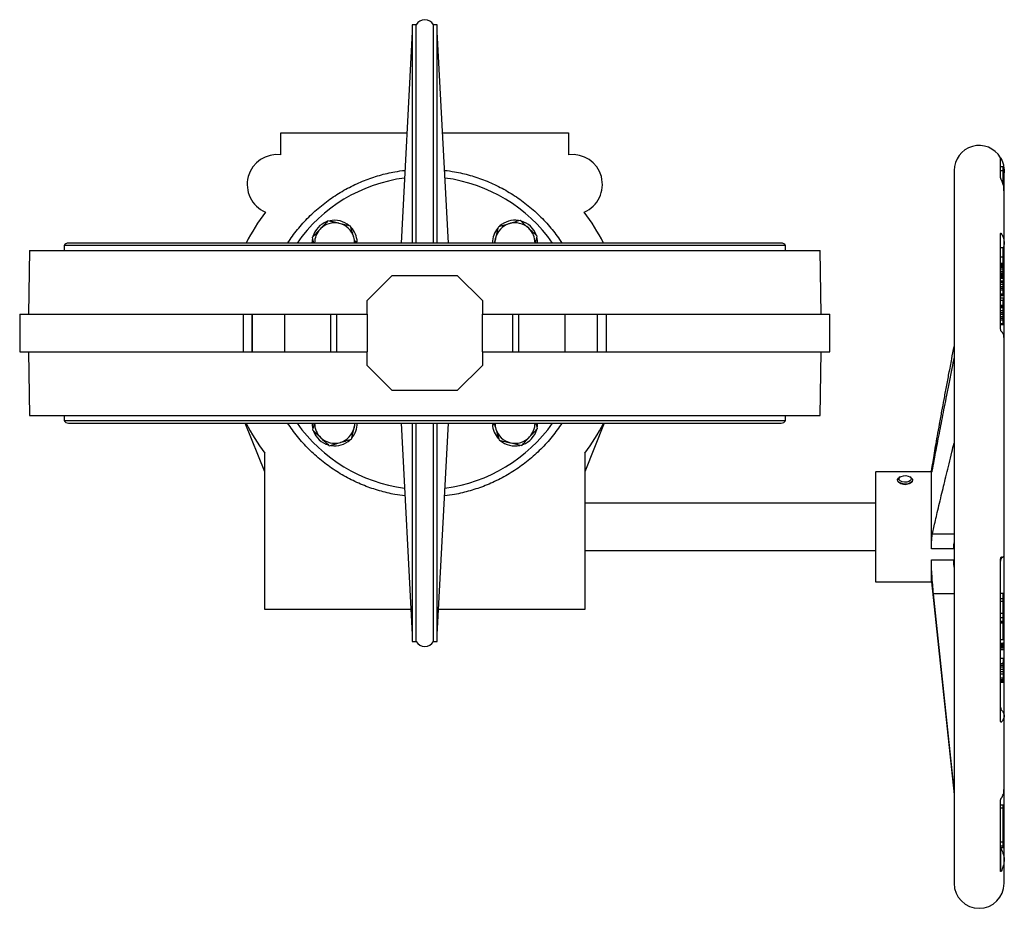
# Model space of a CAD drawing. Header units: millimetres. Extents: x 474 to 2164, y 77 to 1503.
# Tile 28 of 31: x 865 to 1259, y 1147 to 1503. Entities that reach past the tile are written whole.
import ezdxf

# ---------------------------------------------------------------- set-up
doc = ezdxf.new("R2010")
doc.units = ezdxf.units.MM

msp = doc.modelspace()

# ---------------------------------------------------------------- linework, layer by layer
at = {"color": 7, "linetype": 'Continuous', "lineweight": 25}
for p, q in [((1023.85, 1500.62), (1022.35, 1500.62)), ((1022.35, 1500.62), (1022.35, 1413.32)), ((1023.85, 1413.32), (1023.85, 1500.62)), ((1032.35, 1500.62), (1030.85, 1500.62)), ((1030.85, 1413.32), (1030.85, 1500.62)), ((1032.35, 1413.32), (1032.35, 1500.62)), ((1022.35, 1497.78), (1017.92, 1413.32)), ((1036.77, 1413.32), (1032.35, 1497.78)), ((969.85, 1448.63), (969.85, 1457.32)), ((969.85, 1457.32), (1020.23, 1457.32)), ((1034.47, 1457.32), (1084.85, 1457.32)), ((1084.85, 1457.32), (1084.85, 1448.63)), ((1257.51, 1439.45), (1257.51, 1447.44)), ((1238.92, 1442.32), (1238.92, 1157.32)), ((1258.51, 1443.85), (1257.51, 1443.85)), ((1258.51, 1442.14), (1257.51, 1442.14)), ((1258.51, 1442.14), (1258.51, 1443.85)), ((1258.92, 1434.31), (1258.92, 1442.3)), ((1258.51, 1436.93), (1258.51, 1437.15)), ((1258.92, 1413.41), (1258.92, 1434.31)), ((1169.8, 1413.32), (884.9, 1413.32)), ((1000.32, 1413.83), (999.5, 1413.83)), ((1258.92, 1375.59), (1258.92, 1413.39)), ((869.35, 1410.32), (868.9, 1384.82)), ((869.35, 1410.32), (1185.35, 1410.32)), ((883.15, 1412.32), (883.15, 1410.32)), ((1027.35, 1412.32), (883.15, 1412.32)), ((1171.55, 1412.32), (1027.35, 1412.32)), ((1171.55, 1410.32), (1171.55, 1412.32)), ((1185.79, 1384.82), (1185.35, 1410.32)), ((1258.51, 1411.46), (1257.51, 1411.46)), ((1258.51, 1407.62), (1258.51, 1411.46)), ((1258.51, 1407.62), (1257.51, 1407.62)), ((1258.51, 1405.2), (1257.51, 1405.2)), ((1258.51, 1405.2), (1258.51, 1407.62)), ((1258.51, 1405.1), (1258.51, 1405.2)), ((1258.51, 1405.1), (1257.51, 1405.1)), ((1258.51, 1404.66), (1257.51, 1404.66)), ((1258.51, 1404.09), (1257.51, 1404.09)), ((1258.51, 1403.52), (1257.51, 1403.52)), ((1258.51, 1402.84), (1257.51, 1402.84)), ((1258.51, 1401.91), (1257.51, 1401.91)), ((1258.51, 1401.32), (1257.51, 1401.32)), ((1258.51, 1404.66), (1258.51, 1405.1)), ((1258.51, 1404.09), (1258.51, 1404.66)), ((1258.51, 1403.52), (1258.51, 1404.09)), ((1258.51, 1402.84), (1258.51, 1403.52)), ((1258.51, 1401.91), (1258.51, 1402.84)), ((1258.51, 1401.32), (1258.51, 1401.91)), ((1258.51, 1400.85), (1258.51, 1401.32)), ((1004.35, 1390.32), (1014.35, 1400.32)), ((1014.35, 1400.32), (1040.35, 1400.32)), ((1040.35, 1400.32), (1050.35, 1390.32)), ((1258.51, 1400.85), (1257.51, 1400.85)), ((1258.51, 1400.49), (1257.51, 1400.49)), ((1258.51, 1400.47), (1257.51, 1400.47)), ((1258.51, 1399.92), (1257.51, 1399.92)), ((1258.51, 1399.89), (1257.51, 1399.89)), ((1258.51, 1399.64), (1257.51, 1399.64)), ((1258.51, 1399.16), (1257.51, 1399.16)), ((1257.51, 1398.2), (1258.51, 1398.2)), ((1258.51, 1397.5), (1257.51, 1397.5)), ((1258.51, 1400.49), (1258.51, 1400.85)), ((1258.51, 1400.47), (1258.51, 1400.49)), ((1258.51, 1399.92), (1258.51, 1400.47)), ((1258.51, 1399.92), (1258.51, 1399.89)), ((1258.51, 1399.89), (1258.51, 1399.64)), ((1258.51, 1399.64), (1258.51, 1399.16)), ((1258.51, 1399.16), (1258.51, 1398.2)), ((1258.51, 1397.5), (1258.51, 1398.2)), ((1258.51, 1396.8), (1258.51, 1397.5)), ((1258.51, 1396.8), (1257.51, 1396.8)), ((1258.51, 1395.87), (1257.51, 1395.87)), ((1258.51, 1395.19), (1257.51, 1395.19)), ((1258.51, 1394.51), (1257.51, 1394.51)), ((1258.51, 1395.87), (1258.51, 1396.8)), ((1258.51, 1395.19), (1258.51, 1395.87)), ((1258.51, 1394.51), (1258.51, 1395.19)), ((1258.51, 1392.83), (1258.51, 1394.51)), ((1004.35, 1384.82), (1004.35, 1390.32)), ((1050.35, 1390.32), (1050.35, 1384.82)), ((1258.51, 1392.83), (1257.51, 1392.83)), ((1258.51, 1392.39), (1257.51, 1392.39)), ((1258.51, 1392.18), (1257.51, 1392.18)), ((1258.51, 1391.26), (1257.51, 1391.26)), ((1257.51, 1390.51), (1258.51, 1390.51)), ((1258.51, 1392.39), (1258.51, 1392.83)), ((1258.51, 1392.18), (1258.51, 1392.39)), ((1258.51, 1391.26), (1258.51, 1390.51)), ((1258.51, 1388.35), (1258.51, 1390.51)), ((1258.51, 1388.35), (1257.51, 1388.35)), ((1258.51, 1388.22), (1257.51, 1388.22)), ((1258.51, 1387.9), (1257.51, 1387.9)), ((1258.51, 1387.35), (1257.51, 1387.35)), ((1258.51, 1386.18), (1257.51, 1386.18)), ((1258.51, 1388.22), (1258.51, 1388.35)), ((1258.51, 1387.9), (1258.51, 1388.22)), ((1258.51, 1387.35), (1258.51, 1387.9)), ((1258.51, 1386.18), (1258.51, 1387.35)), ((1258.51, 1385.43), (1258.51, 1386.18)), ((865.4, 1384.82), (865.4, 1369.82)), ((865.4, 1384.82), (954.87, 1384.82)), ((954.87, 1369.82), (954.87, 1384.82)), ((954.87, 1384.82), (958.26, 1384.82)), ((958.25, 1384.82), (958.25, 1369.82)), ((958.25, 1384.82), (958.27, 1384.82)), ((958.27, 1384.82), (971.3, 1384.82)), ((958.27, 1384.82), (958.27, 1369.82)), ((971.3, 1384.82), (989.71, 1384.82)), ((971.3, 1384.82), (971.3, 1369.82)), ((989.71, 1384.82), (989.71, 1369.82)), ((989.71, 1384.82), (992.18, 1384.82)), ((992.18, 1369.82), (992.18, 1384.82)), ((992.18, 1384.82), (1004.35, 1384.82)), ((1004.35, 1384.82), (1004.35, 1369.82)), ((1050.35, 1369.82), (1050.35, 1384.82)), ((1050.35, 1384.82), (1062.51, 1384.82)), ((1062.51, 1369.82), (1062.51, 1384.82)), ((1062.51, 1384.82), (1064.99, 1384.82)), ((1064.99, 1369.82), (1064.99, 1384.82)), ((1064.99, 1384.82), (1083.4, 1384.82)), ((1083.4, 1369.82), (1083.4, 1384.82)), ((1083.4, 1384.82), (1096.43, 1384.82)), ((1096.35, 1384.82), (1099.82, 1384.82)), ((1096.43, 1369.82), (1096.43, 1384.82)), ((1096.43, 1384.82), (1096.45, 1384.82)), ((1096.45, 1369.82), (1096.45, 1384.82)), ((1099.82, 1384.82), (1099.82, 1369.82)), ((1099.82, 1384.82), (1189.29, 1384.82)), ((1189.29, 1369.82), (1189.29, 1384.82)), ((1258.51, 1385.43), (1257.51, 1385.43)), ((1258.51, 1384.71), (1257.51, 1384.71)), ((1258.51, 1383.8), (1257.51, 1383.8)), ((1258.51, 1383.14), (1257.51, 1383.14)), ((1258.51, 1382.52), (1257.51, 1382.52)), ((1258.51, 1384.71), (1258.51, 1385.43)), ((1258.51, 1383.8), (1258.51, 1384.71)), ((1258.51, 1383.14), (1258.51, 1383.8)), ((1258.51, 1382.52), (1258.51, 1383.14)), ((1258.51, 1381.04), (1258.51, 1382.52)), ((1258.51, 1381.04), (1257.51, 1381.04)), ((1258.51, 1380.68), (1257.51, 1380.68)), ((1258.51, 1380.55), (1257.51, 1380.55)), ((1258.51, 1381.04), (1258.51, 1380.68)), ((1258.51, 1380.68), (1258.51, 1380.55)), ((1258.92, 1288.09), (1258.92, 1375.59)), ((865.4, 1369.82), (954.87, 1369.82)), ((868.9, 1369.82), (869.35, 1344.32)), ((954.87, 1369.82), (958.26, 1369.82)), ((958.25, 1369.82), (958.27, 1369.82)), ((958.27, 1369.82), (971.3, 1369.82)), ((971.3, 1369.82), (989.71, 1369.82)), ((989.71, 1369.82), (992.18, 1369.82)), ((992.18, 1369.82), (1004.35, 1369.82)), ((1004.35, 1364.32), (1004.35, 1369.82)), ((1050.35, 1369.82), (1062.51, 1369.82)), ((1050.35, 1369.82), (1050.35, 1364.32)), ((1062.51, 1369.82), (1064.99, 1369.82)), ((1064.99, 1369.82), (1083.4, 1369.82)), ((1083.4, 1369.82), (1096.43, 1369.82)), ((1096.35, 1369.82), (1099.82, 1369.82)), ((1096.43, 1369.82), (1096.45, 1369.82)), ((1099.82, 1369.82), (1189.29, 1369.82)), ((1185.35, 1344.32), (1185.79, 1369.82)), ((1014.35, 1354.32), (1004.35, 1364.32)), ((1050.35, 1364.32), (1040.35, 1354.32)), ((1040.35, 1354.32), (1014.35, 1354.32)), ((869.35, 1344.32), (1185.35, 1344.32)), ((883.15, 1344.32), (883.15, 1342.32)), ((883.15, 1342.32), (1027.35, 1342.32)), ((1027.35, 1342.32), (1171.55, 1342.32)), ((1171.55, 1342.32), (1171.55, 1344.32)), ((884.9, 1341.32), (1169.8, 1341.32)), ((963.35, 1321.88), (955.58, 1341.32)), ((1017.92, 1341.32), (1022.35, 1256.86)), ((1022.35, 1341.32), (1022.35, 1254.02)), ((1023.85, 1254.02), (1023.85, 1341.32)), ((1030.85, 1254.02), (1030.85, 1341.32)), ((1032.35, 1256.86), (1036.77, 1341.32)), ((1032.35, 1254.02), (1032.35, 1341.32)), ((1054.37, 1340.81), (1055.19, 1340.81)), ((1099.11, 1341.32), (1091.35, 1321.88)), ((963.35, 1266.82), (963.35, 1329.32)), ((1091.35, 1329.32), (1091.35, 1266.82)), ((1229.86, 1321.82), (1207.51, 1321.82)), ((1217.44, 1319.84), (1217.01, 1319.55)), ((1221.69, 1319.55), (1221.26, 1319.84)), ((1229.86, 1321.8), (1229.87, 1321.9)), ((1229.86, 1321.82), (1229.86, 1321.8)), ((1229.86, 1291.04), (1229.86, 1321.74)), ((1216.35, 1318.55), (1216.35, 1318.47)), ((1222.35, 1318.47), (1222.35, 1318.55)), ((1207.51, 1309.32), (1091.35, 1309.32)), ((1238.86, 1291.04), (1229.86, 1291.04)), ((1091.35, 1290.32), (1207.51, 1290.32)), ((1258.85, 1287.99), (1258.8, 1288.09)), ((1258.92, 1224.19), (1258.92, 1287.95)), ((1229.86, 1277.82), (1229.86, 1286.61)), ((1229.86, 1286.61), (1238.86, 1286.61)), ((1207.51, 1277.82), (1229.86, 1277.82)), ((1229.86, 1277.82), (1238.92, 1192.85)), ((1238.92, 1194.69), (1230.71, 1273.11)), ((1258.51, 1273.2), (1257.51, 1273.2)), ((1258.51, 1271.12), (1258.51, 1273.2)), ((1258.51, 1271.12), (1257.51, 1271.12)), ((1258.51, 1269.97), (1257.51, 1269.97)), ((1258.51, 1269.97), (1258.51, 1271.12)), ((1258.51, 1265.2), (1258.51, 1269.97)), ((1021.83, 1266.82), (963.35, 1266.82)), ((1091.35, 1266.82), (1032.87, 1266.82)), ((1258.51, 1265.2), (1257.51, 1265.2)), ((1258.51, 1263.49), (1257.51, 1263.49)), ((1258.51, 1263.49), (1258.51, 1265.2)), ((1258.51, 1262.05), (1258.51, 1263.49)), ((1258.51, 1262.05), (1257.51, 1262.05)), ((1258.51, 1261.72), (1257.51, 1261.72)), ((1258.51, 1261.38), (1257.51, 1261.38)), ((1258.51, 1261.72), (1258.51, 1262.05)), ((1258.51, 1261.38), (1258.51, 1261.72)), ((1258.51, 1254.63), (1258.51, 1261.38)), ((1022.35, 1254.02), (1023.85, 1254.02)), ((1030.85, 1254.02), (1032.35, 1254.02)), ((1258.51, 1254.63), (1257.51, 1254.63)), ((1257.51, 1253.36), (1258.51, 1253.36)), ((1257.51, 1252.83), (1258.51, 1252.83)), ((1258.51, 1252.46), (1257.51, 1252.46)), ((1258.51, 1252.44), (1257.51, 1252.44)), ((1258.51, 1252.23), (1257.51, 1252.23)), ((1258.51, 1251.84), (1257.51, 1251.84)), ((1258.51, 1253.63), (1258.51, 1253.36)), ((1258.51, 1253.36), (1258.51, 1252.83)), ((1258.51, 1252.83), (1258.51, 1252.46)), ((1258.51, 1251.34), (1257.51, 1251.34)), ((1258.51, 1250.72), (1257.51, 1250.72)), ((1258.51, 1247.23), (1257.51, 1247.23)), ((1258.51, 1245.05), (1257.51, 1245.05)), ((1258.51, 1244.46), (1257.51, 1244.46)), ((1258.51, 1247.23), (1258.51, 1245.78)), ((1258.51, 1245.05), (1258.51, 1245.78)), ((1258.51, 1245.05), (1258.51, 1244.46)), ((1258.51, 1244.46), (1258.51, 1243.78)), ((1258.51, 1243.78), (1257.51, 1243.78)), ((1258.51, 1242.74), (1257.51, 1242.74)), ((1258.51, 1241.86), (1257.51, 1241.86)), ((1258.51, 1240.89), (1257.51, 1240.89)), ((1258.51, 1243.78), (1258.51, 1242.74)), ((1258.51, 1242.74), (1258.51, 1241.86)), ((1258.51, 1241.86), (1258.51, 1240.89)), ((1258.51, 1240.89), (1258.51, 1239.46)), ((1257.51, 1239.46), (1258.51, 1239.46)), ((1258.51, 1238.65), (1257.51, 1238.65)), ((1258.51, 1238.09), (1257.51, 1238.09)), ((1258.51, 1237.7), (1257.51, 1237.7)), ((1258.51, 1237.67), (1257.51, 1237.67)), ((1258.51, 1238.65), (1258.51, 1239.46)), ((1258.51, 1238.09), (1258.51, 1238.65)), ((1258.51, 1237.7), (1258.51, 1238.09)), ((1258.51, 1237.67), (1258.51, 1237.7)), ((1258.92, 1194.7), (1258.92, 1224.19)), ((1258.92, 1166.59), (1258.92, 1194.7)), ((1257.54, 1190.61), (1257.54, 1190.61)), ((1258.51, 1188.52), (1257.51, 1188.52)), ((1258.51, 1187.35), (1257.51, 1187.35)), ((1258.51, 1187.35), (1258.51, 1188.52)), ((1258.51, 1173.83), (1257.51, 1173.83)), ((1258.51, 1172.17), (1258.51, 1173.83)), ((1258.51, 1172.17), (1257.51, 1172.17)), ((1258.51, 1171.51), (1257.51, 1171.51)), ((1258.51, 1171.51), (1258.51, 1172.17)), ((1258.92, 1157.32), (1258.92, 1166.59))]:
    msp.add_line(p, q, dxfattribs=at)
at = {"color": 8, "linetype": 'Continuous', "lineweight": 25}
for p, q in [((1230.65, 1325.19), (1230.4, 1325.19)), ((1230.3, 1297.07), (1238.92, 1297.07)), ((1238.92, 1273.11), (1230.71, 1273.11))]:
    msp.add_line(p, q, dxfattribs=at)
at = {"color": 7, "linetype": 'Continuous', "lineweight": 25, "flags": 128}
for points in [[(982.34, 1414.78), (982.28, 1414.28), (982.24, 1413.32)], [(1055.41, 1413.32), (1055.45, 1414.18), (1055.62, 1415.21)], [(1072.46, 1413.32), (1072.44, 1414.06), (1072.25, 1415.34)], [(982.24, 1341.32), (982.26, 1340.58), (982.45, 1339.3)], [(999.29, 1341.32), (999.25, 1340.46), (999.07, 1339.43)], [(1072.35, 1339.86), (1072.42, 1340.36), (1072.46, 1341.32)], [(1216.37, 1318.73), (1216.66, 1319.26), (1217.01, 1319.55)], [(1221.69, 1319.55), (1221.84, 1319.44), (1222.26, 1318.93), (1222.33, 1318.38), (1222.04, 1317.85), (1221.42, 1317.41), (1220.56, 1317.1), (1219.55, 1316.97), (1218.51, 1317.03), (1217.58, 1317.27), (1216.86, 1317.67), (1216.43, 1318.17), (1216.37, 1318.73), (1216.37, 1318.73)], [(1216.91, 1319.16), (1217.2, 1319.65), (1217.81, 1320.03), (1218.66, 1320.27), (1219.61, 1320.31), (1220.52, 1320.16), (1221.26, 1319.84), (1221.7, 1319.39), (1221.78, 1318.88), (1221.5, 1318.4), (1220.88, 1318.01), (1220.04, 1317.77), (1219.08, 1317.73), (1218.17, 1317.88), (1217.44, 1318.21), (1217, 1318.66), (1216.91, 1319.16)], [(1257.51, 1227.71), (1257.56, 1227.21), (1257.62, 1226.98), (1257.68, 1226.79), (1257.73, 1226.72), (1257.78, 1226.65), (1257.87, 1226.56), (1257.87, 1226.56), (1257.88, 1226.54), (1257.92, 1226.5), (1258.27, 1226.08), (1258.56, 1225.6), (1258.77, 1225.1), (1258.89, 1224.6), (1258.92, 1224.31), (1258.9, 1223.82), (1258.81, 1223.39), (1258.61, 1222.88), (1258.27, 1222.31), (1257.91, 1221.86), (1257.8, 1221.75), (1257.77, 1221.72), (1257.77, 1221.71), (1257.76, 1221.71), (1257.76, 1221.71), (1257.76, 1221.71), (1257.76, 1221.71), (1257.76, 1221.71), (1257.76, 1221.71), (1257.76, 1221.71), (1257.76, 1221.71), (1257.76, 1221.71), (1257.71, 1221.68), (1257.66, 1221.69), (1257.58, 1221.81), (1257.53, 1222), (1257.51, 1222.28)]]:
    msp.add_lwpolyline(points, dxfattribs=at)
at = {"color": 7, "linetype": 'Continuous', "lineweight": 25}
for centre, radius, start, end in [((1027.35, 1498.56), 4.06, 30.5102, 149.4898), ((968.35, 1436.72), 12, 82.8192, 246.8265), ((1086.35, 1436.72), 12, 293.1735, 97.1808), ((1248.92, 1442.32), 10, 30.801, 180), ((1027.35, 1377.32), 62.5, 97.4141, 144.8303), ((1027.35, 1377.32), 62.5, 35.1697, 82.5859), ((1027.35, 1377.32), 80, 142.7998, 153.2563), ((1027.35, 1377.32), 80, 26.7437, 37.2002), ((991.29, 1413.38), 9.05, 110.3971, 163.7333), ((991.29, 1413.38), 8, 76.7617, 136.7617), ((991.29, 1413.38), 9.05, 49.4148, 102.5104), ((991.29, 1413.38), 8, 16.7617, 76.7617), ((1063.41, 1413.38), 8, 106.7617, 166.7617), ((1063.41, 1413.38), 9.05, 81.099, 132.9513), ((1063.41, 1413.38), 8, 46.7617, 106.7617), ((1063.41, 1413.38), 9.05, 20.3971, 73.7333), ((991.29, 1413.38), 8, 136.7617, 180.4472), ((991.29, 1413.38), 9.05, 2.8501, 43.1078), ((1063.41, 1413.38), 9.05, 139.0885, 180.3953), ((1063.41, 1413.38), 8, 359.5528, 46.7617), ((884.9, 1411.29), 2.03, 90, 149.4898), ((991.29, 1413.38), 8, 359.5528, 16.7617), ((1169.8, 1411.29), 2.03, 30.5102, 90), ((884.9, 1343.35), 2.03, 210.5102, 270), ((1169.8, 1343.35), 2.03, 270, 329.4898), ((1027.35, 1377.32), 80, 206.7437, 216.8699), ((1027.35, 1377.32), 62.5, 215.1697, 262.5859), ((991.29, 1341.26), 8, 179.5528, 226.7617), ((991.29, 1341.26), 8, 286.7617, 346.7617), ((991.29, 1341.26), 9.05, 319.0885, 0.3953), ((1027.35, 1377.32), 62.5, 277.4141, 324.8303), ((1063.41, 1341.26), 9.05, 182.8501, 223.1078), ((1063.41, 1341.26), 8, 179.5528, 196.7617), ((1063.41, 1341.26), 8, 196.7617, 256.7617), ((1063.41, 1341.26), 9.05, 290.3971, 343.7333), ((1063.41, 1341.26), 8, 316.7617, 0.4472), ((1027.35, 1377.32), 80, 323.1301, 333.2563), ((991.29, 1341.26), 9.05, 200.3971, 253.7333), ((991.29, 1341.26), 8, 226.7617, 286.7617), ((991.29, 1341.26), 9.05, 261.099, 312.9513), ((1063.41, 1341.26), 9.05, 229.4148, 282.5104), ((1063.41, 1341.26), 8, 256.7617, 316.7617), ((1027.35, 1256.08), 4.06, 210.5102, 329.4898), ((1248.92, 1157.32), 10, 180, 360)]:
    msp.add_arc(centre, radius, start, end, dxfattribs=at)
for points, knots in [([(1257.51, 1447.43), (1257.52, 1447.42), (1257.53, 1447.4), (1257.61, 1447.26), (1257.66, 1447.16), (1257.71, 1447.08), (1257.72, 1447.05), (1257.73, 1447.03), (1257.74, 1447.01), (1257.75, 1446.99), (1257.78, 1446.93), (1257.84, 1446.82), (1258.03, 1446.45), (1258.4, 1445.59), (1258.93, 1443.69), (1259.03, 1441.5), (1258.63, 1439.98), (1258.51, 1439.55)], [0, 0, 0, 0, 0.059283, 0.08569, 0.112287, 0.118473, 0.121562, 0.125823, 0.126625, 0.128231, 0.134648, 0.147474, 0.173128, 0.275841, 0.46458, 0.846169, 1, 1, 1, 1]), ([(1258.78, 1434.18), (1258.82, 1434.66), (1258.92, 1435.66), (1258.56, 1436.9), (1258.24, 1437.76), (1258.05, 1438.17), (1257.93, 1438.41), (1257.85, 1438.56), (1257.8, 1438.66), (1257.77, 1438.71), (1257.75, 1438.73), (1257.75, 1438.75), (1257.74, 1438.76), (1257.72, 1438.8), (1257.67, 1438.89), (1257.61, 1439.06), (1257.53, 1439.28), (1257.52, 1439.39), (1257.51, 1439.45)], [0, 0, 0, 0, 0.246894, 0.516614, 0.651123, 0.718335, 0.751935, 0.785535, 0.802335, 0.810735, 0.814934, 0.817262, 0.818426, 0.823109, 0.839258, 0.869351, 0.920036, 1, 1, 1, 1]), ([(988.62, 1422.23), (987.8, 1421.36), (986.76, 1420.24), (985.69, 1419.11), (985.46, 1418.86)], [0, 0, 0, 0, 0.785622, 1, 1, 1, 1]), ([(993.12, 1421.17), (993.01, 1421.19), (992.2, 1421.38), (990.68, 1421.74), (989.31, 1422.06), (988.62, 1422.23)], [0, 0, 0, 0, 0.070086, 0.530782, 1, 1, 1, 1]), ([(997.61, 1420.11), (996.88, 1420.28), (995.41, 1420.63), (993.89, 1420.99), (993.12, 1421.17)], [0, 0, 0, 0, 0.495458, 1, 1, 1, 1]), ([(1061.1, 1421.04), (1061, 1421.01), (1060.2, 1420.77), (1058.71, 1420.32), (1057.36, 1419.92), (1056.68, 1419.71)], [0, 0, 0, 0, 0.070086, 0.530782, 1, 1, 1, 1]), ([(1065.53, 1422.37), (1064.81, 1422.16), (1063.36, 1421.72), (1061.86, 1421.27), (1061.1, 1421.04)], [0, 0, 0, 0, 0.495458, 1, 1, 1, 1]), ([(1068.89, 1419.21), (1067.97, 1420.08), (1066.83, 1421.15), (1065.73, 1422.18), (1065.53, 1422.37)], [0, 0, 0, 0, 0.811304, 1, 1, 1, 1]), ([(985.46, 1418.86), (984.59, 1417.94), (983.52, 1416.8), (982.49, 1415.7), (982.29, 1415.5)], [0, 0, 0, 0, 0.811304, 1, 1, 1, 1]), ([(998.95, 1415.69), (998.91, 1415.79), (998.67, 1416.59), (998.22, 1418.08), (997.82, 1419.43), (997.61, 1420.11)], [0, 0, 0, 0, 0.070086, 0.530782, 1, 1, 1, 1]), ([(1056.68, 1419.71), (1056.51, 1418.98), (1056.16, 1417.51), (1055.8, 1415.98), (1055.62, 1415.21)], [0, 0, 0, 0, 0.495458, 1, 1, 1, 1]), ([(1072.26, 1416.05), (1071.38, 1416.87), (1070.27, 1417.91), (1069.13, 1418.98), (1068.89, 1419.21)], [0, 0, 0, 0, 0.785622, 1, 1, 1, 1]), ([(1257.51, 1416.91), (1257.52, 1417), (1257.53, 1417.16), (1257.61, 1417.23), (1257.68, 1417.22), (1257.78, 1417.14), (1258, 1416.75), (1258.16, 1416.46), (1258.27, 1416.24), (1258.27, 1416.24), (1258.27, 1416.23), (1258.28, 1416.22), (1258.32, 1416.14), (1258.45, 1415.84), (1258.8, 1414.89), (1258.98, 1413.43), (1258.88, 1412.05), (1258.57, 1411.42), (1258.51, 1411.3)], [0, 0, 0, 0, 0.052544, 0.09619, 0.115155, 0.124162, 0.172898, 0.274139, 0.27416, 0.274323, 0.274781, 0.276515, 0.283258, 0.309848, 0.415408, 0.707395, 0.943978, 1, 1, 1, 1]), ([(1257.95, 1416.85), (1257.86, 1416.93), (1257.75, 1417.02), (1257.68, 1417.18), (1257.66, 1417.22)], [0, 0, 0, 0, 0.77167, 1, 1, 1, 1]), ([(982.29, 1415.5), (982.51, 1414.78), (982.72, 1414.07), (982.95, 1413.32), (982.95, 1413.32)], [0, 0, 0, 0, 0.995001, 1, 1, 1, 1]), ([(999.66, 1413.32), (999.65, 1413.36), (999.42, 1414.13), (999.17, 1414.93), (998.95, 1415.69)], [0, 0, 0, 0, 0.049031, 1, 1, 1, 1]), ([(1055.62, 1415.21), (1055.6, 1415.11), (1055.45, 1414.47), (1055.3, 1413.84), (1055.18, 1413.32)], [0, 0, 0, 0, 0.168087, 1, 1, 1, 1]), ([(1071.61, 1413.32), (1071.66, 1413.53), (1071.88, 1414.46), (1072.09, 1415.36), (1072.26, 1416.05)], [0, 0, 0, 0, 0.231482, 1, 1, 1, 1]), ([(1257.51, 1379.12), (1257.51, 1382.68), (1257.51, 1389.8), (1257.51, 1399.64), (1257.51, 1408.82), (1257.51, 1414.22), (1257.51, 1416.91)], [0, 0, 0, 0, 0.249524, 0.5, 0.750476, 1, 1, 1, 1]), ([(1258.79, 1375.5), (1258.82, 1375.83), (1258.9, 1376.65), (1258.31, 1377.47), (1257.84, 1378.01), (1257.74, 1378.09), (1257.7, 1378.18), (1257.65, 1378.28), (1257.6, 1378.44), (1257.53, 1378.74), (1257.52, 1378.96), (1257.51, 1379.12)], [0, 0, 0, 0, 0.298252, 0.736705, 0.797489, 0.822937, 0.834451, 0.849484, 0.880292, 0.914861, 1, 1, 1, 1]), ([(1230.4, 1325.19), (1230.57, 1326.27), (1230.94, 1328.55), (1231.56, 1332.21), (1232.3, 1336.36), (1233.15, 1341.06), (1234.04, 1345.93), (1234.96, 1350.9), (1235.9, 1355.9), (1236.92, 1361.31), (1237.93, 1366.7), (1238.61, 1370.3), (1238.92, 1371.95)], [0, 0, 0, 0, 0.068869, 0.146238, 0.234598, 0.334999, 0.448169, 0.546796, 0.653913, 0.769124, 0.894481, 1, 1, 1, 1]), ([(1238.92, 1367.68), (1238.63, 1366.19), (1237.96, 1362.85), (1236.96, 1357.79), (1235.94, 1352.65), (1235, 1347.89), (1234.13, 1343.49), (1233.3, 1339.24), (1232.52, 1335.17), (1231.78, 1331.3), (1231.13, 1327.87), (1230.75, 1325.72), (1230.57, 1324.72)], [0, 0, 0, 0, 0.103893, 0.233589, 0.353156, 0.463308, 0.566113, 0.660144, 0.760529, 0.850265, 0.930203, 1, 1, 1, 1]), ([(983.08, 1341.32), (983.03, 1341.11), (982.81, 1340.18), (982.6, 1339.28), (982.44, 1338.59)], [0, 0, 0, 0, 0.231482, 1, 1, 1, 1]), ([(982.44, 1338.59), (983.31, 1337.77), (984.42, 1336.73), (985.56, 1335.66), (985.81, 1335.43)], [0, 0, 0, 0, 0.785622, 1, 1, 1, 1]), ([(998.02, 1334.93), (998.19, 1335.66), (998.53, 1337.13), (998.89, 1338.66), (999.07, 1339.43)], [0, 0, 0, 0, 0.495458, 1, 1, 1, 1]), ([(999.07, 1339.43), (999.1, 1339.53), (999.25, 1340.17), (999.4, 1340.8), (999.52, 1341.32)], [0, 0, 0, 0, 0.168087, 1, 1, 1, 1]), ([(1055.04, 1341.32), (1055.05, 1341.28), (1055.28, 1340.51), (1055.52, 1339.71), (1055.75, 1338.95)], [0, 0, 0, 0, 0.049031, 1, 1, 1, 1]), ([(1055.75, 1338.95), (1055.78, 1338.85), (1056.02, 1338.05), (1056.47, 1336.55), (1056.88, 1335.21), (1057.08, 1334.53)], [0, 0, 0, 0, 0.070086, 0.530782, 1, 1, 1, 1]), ([(1069.24, 1335.78), (1070.11, 1336.7), (1071.18, 1337.84), (1072.21, 1338.94), (1072.4, 1339.14)], [0, 0, 0, 0, 0.811304, 1, 1, 1, 1]), ([(1072.4, 1339.14), (1072.19, 1339.86), (1071.97, 1340.57), (1071.75, 1341.32), (1071.75, 1341.32)], [0, 0, 0, 0, 0.995001, 1, 1, 1, 1]), ([(985.81, 1335.43), (986.73, 1334.56), (987.87, 1333.49), (988.96, 1332.46), (989.17, 1332.27)], [0, 0, 0, 0, 0.8113035, 1, 1, 1, 1]), ([(993.59, 1333.6), (993.7, 1333.63), (994.49, 1333.87), (995.99, 1334.32), (997.34, 1334.72), (998.02, 1334.93)], [0, 0, 0, 0, 0.070086, 0.530782, 1, 1, 1, 1]), ([(1057.08, 1334.53), (1057.81, 1334.36), (1059.29, 1334.01), (1060.81, 1333.65), (1061.58, 1333.47)], [0, 0, 0, 0, 0.495458, 1, 1, 1, 1]), ([(1066.07, 1332.41), (1066.89, 1333.28), (1067.94, 1334.39), (1069.01, 1335.53), (1069.24, 1335.78)], [0, 0, 0, 0, 0.785622, 1, 1, 1, 1]), ([(989.17, 1332.27), (989.89, 1332.48), (991.34, 1332.92), (992.84, 1333.37), (993.59, 1333.6)], [0, 0, 0, 0, 0.495458, 1, 1, 1, 1]), ([(1061.58, 1333.47), (1061.68, 1333.44), (1062.49, 1333.25), (1064.01, 1332.9), (1065.38, 1332.57), (1066.07, 1332.41)], [0, 0, 0, 0, 0.070086, 0.530782, 1, 1, 1, 1]), ([(1230.3, 1297.07), (1230.48, 1297.9), (1230.85, 1299.67), (1231.5, 1302.51), (1232.25, 1305.74), (1233.12, 1309.4), (1234.02, 1313.19), (1234.96, 1317.06), (1235.9, 1320.96), (1236.93, 1325.19), (1237.94, 1329.36), (1238.62, 1332.12), (1238.92, 1333.36)], [0, 0, 0, 0, 0.068676, 0.146209, 0.234777, 0.335471, 0.44902, 0.548026, 0.655618, 0.771458, 0.897634, 1, 1, 1, 1]), ([(1230.57, 1324.72), (1230.47, 1324.19), (1230.28, 1323.13), (1230.05, 1322.15), (1229.89, 1321.61), (1229.87, 1321.7), (1229.86, 1321.74)], [0, 0, 0, 0, 0.2521447, 0.502865, 0.7521398, 1, 1, 1, 1]), ([(1229.9, 1322.1), (1229.93, 1322.3), (1229.99, 1322.7), (1230.17, 1323.74), (1230.32, 1324.71), (1230.4, 1325.19)], [0, 0, 0, 0, 0.3316073, 0.6648941, 1, 1, 1, 1]), ([(1207.51, 1321.77), (1207.51, 1321.73), (1207.51, 1321.64), (1207.51, 1320.54), (1207.51, 1319.16), (1207.51, 1318.47)], [0, 0, 0, 0, 0.298171, 0.649085, 1, 1, 1, 1]), ([(1216.38, 1318.63), (1216.38, 1318.68), (1216.4, 1318.79), (1216.47, 1318.89), (1216.51, 1318.94)], [0, 0, 0, 0, 0.438313, 1, 1, 1, 1]), ([(1207.51, 1318.47), (1207.51, 1317.63), (1207.51, 1315.96), (1207.51, 1312.65), (1207.51, 1308.9), (1207.51, 1304.78), (1207.51, 1300.47), (1207.51, 1296.14), (1207.51, 1291.95), (1207.51, 1288.07), (1207.51, 1284.63), (1207.51, 1281.78), (1207.51, 1279.61), (1207.51, 1278.29), (1207.51, 1277.72), (1207.51, 1277.86), (1207.51, 1277.87)], [0, 0, 0, 0, 0.0760439, 0.1520877, 0.2281316, 0.3041755, 0.3802193, 0.4562632, 0.5323071, 0.608351, 0.6843948, 0.7604387, 0.8364826, 0.9125264, 0.9885703, 1, 1, 1, 1]), ([(1219.35, 1316.7), (1218.96, 1316.73), (1218.17, 1316.79), (1217.2, 1317.22), (1216.63, 1317.65), (1216.55, 1317.91), (1216.54, 1317.94)], [0, 0, 0, 0, 0.3107167, 0.6266501, 0.9422998, 1, 1, 1, 1]), ([(1222.16, 1317.96), (1222.15, 1317.92), (1222.07, 1317.66), (1221.5, 1317.23), (1220.54, 1316.79), (1219.74, 1316.73), (1219.35, 1316.7)], [0, 0, 0, 0, 0.062434, 0.373955, 0.685984, 1, 1, 1, 1]), ([(1229.86, 1291.04), (1229.86, 1291.67), (1229.88, 1292.95), (1229.97, 1294.61), (1230.11, 1296.04), (1230.24, 1296.72), (1230.3, 1297.07)], [0, 0, 0, 0, 0.248557, 0.497991, 0.748439, 1, 1, 1, 1]), ([(1238.86, 1291.04), (1238.86, 1291.68), (1238.87, 1292.56), (1238.91, 1293.3), (1238.92, 1293.51)], [0, 0, 0, 0, 0.72099, 1, 1, 1, 1]), ([(1257.51, 1286.72), (1257.52, 1286.9), (1257.53, 1287.15), (1257.6, 1287.45), (1257.66, 1287.59), (1257.71, 1287.68), (1257.77, 1287.72), (1257.89, 1287.71), (1257.99, 1287.74), (1258.17, 1287.77), (1258.47, 1287.83), (1258.61, 1287.9), (1258.7, 1287.94)], [0, 0, 0, 0, 0.127795, 0.181418, 0.231064, 0.253529, 0.276664, 0.325574, 0.432674, 0.455516, 0.642775, 1, 1, 1, 1]), ([(1257.56, 1286.52), (1257.61, 1286.68), (1257.7, 1286.99), (1257.98, 1287.41), (1258.34, 1287.74), (1258.63, 1287.88), (1258.77, 1287.94)], [0, 0, 0, 0, 0.2534992, 0.509782, 0.7609519, 1, 1, 1, 1]), ([(1258.02, 1287.76), (1257.91, 1287.69), (1257.77, 1287.59), (1257.68, 1287.57), (1257.65, 1287.56)], [0, 0, 0, 0, 0.71526, 1, 1, 1, 1]), ([(1230.71, 1273.11), (1230.6, 1274.32), (1230.36, 1276.72), (1230.09, 1280.27), (1229.9, 1283.64), (1229.87, 1285.62), (1229.86, 1286.61)], [0, 0, 0, 0, 0.252169, 0.503138, 0.752305, 1, 1, 1, 1]), ([(1238.92, 1283.73), (1238.91, 1284.04), (1238.87, 1285.05), (1238.86, 1285.97), (1238.86, 1286.61)], [0, 0, 0, 0, 0.3011241, 1, 1, 1, 1]), ([(1257.51, 1286.77), (1257.51, 1286.66), (1257.52, 1286.53), (1257.53, 1286.58), (1257.54, 1286.58)], [0, 0, 0, 0, 0.87592, 1, 1, 1, 1]), ([(1257.51, 1222.28), (1257.51, 1225.55), (1257.51, 1232.11), (1257.51, 1242.49), (1257.51, 1253.2), (1257.51, 1264.21), (1257.51, 1275.39), (1257.51, 1282.95), (1257.51, 1286.72)], [0, 0, 0, 0, 0.1660815, 0.3327881, 0.5, 0.6672049, 0.833915, 1, 1, 1, 1]), ([(1257.56, 1286.53), (1257.55, 1286.46), (1257.51, 1286.33), (1257.52, 1286.19), (1257.52, 1286.14)], [0, 0, 0, 0, 0.562298, 1, 1, 1, 1]), ([(1257.62, 1221.57), (1257.63, 1221.61), (1257.66, 1221.69), (1257.76, 1221.79), (1257.85, 1221.83), (1257.92, 1221.86)], [0, 0, 0, 0, 0.213039, 0.458568, 1, 1, 1, 1]), ([(1257.51, 1190.29), (1257.52, 1190.4), (1257.53, 1190.6), (1257.61, 1190.9), (1257.67, 1191.1), (1257.77, 1191.29), (1258.17, 1191.79), (1258.45, 1192.41), (1258.62, 1192.9), (1258.62, 1192.9), (1258.62, 1192.9), (1258.62, 1192.9), (1258.62, 1192.9), (1258.62, 1192.92), (1258.64, 1192.98), (1258.72, 1193.22), (1258.9, 1193.85), (1258.84, 1194.44), (1258.8, 1194.83)], [0, 0, 0, 0, 0.073285, 0.134065, 0.160438, 0.172849, 0.239781, 0.572529, 0.57253, 0.572543, 0.572577, 0.572707, 0.573213, 0.575202, 0.583096, 0.614545, 0.740061, 1, 1, 1, 1]), ([(1257.51, 1162.14), (1257.51, 1163.87), (1257.51, 1167.34), (1257.51, 1173.97), (1257.51, 1181.51), (1257.51, 1187.37), (1257.51, 1190.29)], [0, 0, 0, 0, 0.249477, 0.5, 0.750523, 1, 1, 1, 1]), ([(1257.51, 1170.61), (1257.51, 1170.54), (1257.51, 1170.12), (1257.53, 1168.99), (1257.55, 1167.04), (1257.52, 1165.05), (1257.51, 1163.35), (1257.51, 1162.47), (1257.51, 1162.11), (1257.51, 1162.04)], [0, 0, 0, 0, 0.026541, 0.157057, 0.394957, 0.71607, 0.875269, 0.97524, 1, 1, 1, 1]), ([(1257.54, 1171.51), (1257.56, 1171.44), (1257.59, 1171.34), (1257.66, 1171.18), (1257.7, 1171.08), (1257.76, 1170.96), (1257.81, 1170.89), (1257.84, 1170.82), (1257.86, 1170.79), (1257.92, 1170.67), (1258.15, 1170.22), (1258.69, 1168.91), (1259.04, 1166.87), (1258.78, 1164.7), (1258.29, 1163.23), (1257.9, 1162.49), (1257.76, 1162.22)], [0, 0, 0, 0, 0.0312646, 0.0453789, 0.058004, 0.0639462, 0.0838642, 0.0841919, 0.0869513, 0.0947753, 0.1246326, 0.2411201, 0.5264426, 0.7481836, 0.906095, 1, 1, 1, 1]), ([(1257.76, 1162.22), (1257.75, 1162.2), (1257.73, 1162.17), (1257.69, 1162.12), (1257.64, 1162.05), (1257.57, 1162.02), (1257.52, 1162.04), (1257.51, 1162.11), (1257.51, 1162.14)], [0, 0, 0, 0, 0.047611, 0.098941, 0.222003, 0.455508, 0.716388, 1, 1, 1, 1]), ([(1257.66, 1162.08), (1257.67, 1162.12), (1257.74, 1162.31), (1257.86, 1162.44), (1257.94, 1162.54)], [0, 0, 0, 0, 0.245931, 1, 1, 1, 1])]:
    msp.add_open_spline(points, degree=3, knots=knots, dxfattribs=at)
at = {"color": 8, "linetype": 'Continuous', "lineweight": 25}
for points, knots in [([(972.52, 1413.32), (973.78, 1415.13), (976.34, 1418.8), (980.89, 1423.78), (985.92, 1428.33), (991.37, 1432.31), (997.14, 1435.67), (1003.1, 1438.39), (1009.19, 1440.45), (1014.64, 1441.79), (1018.1, 1442.22), (1019.44, 1442.38)], [0, 0, 0, 0, 0.116192, 0.235255, 0.354319, 0.472749, 0.589933, 0.705295, 0.816912, 0.928538, 1, 1, 1, 1]), ([(1035.25, 1442.38), (1036.6, 1442.22), (1040.05, 1441.79), (1045.5, 1440.45), (1051.6, 1438.39), (1057.56, 1435.67), (1063.33, 1432.31), (1068.78, 1428.33), (1073.81, 1423.78), (1078.36, 1418.8), (1080.92, 1415.13), (1082.18, 1413.32)], [0, 0, 0, 0, 0.071462, 0.183079, 0.294705, 0.410067, 0.527251, 0.645681, 0.764745, 0.883808, 1, 1, 1, 1]), ([(1019.44, 1312.26), (1018.1, 1312.42), (1014.64, 1312.84), (1009.19, 1314.19), (1003.1, 1316.25), (997.14, 1318.97), (991.37, 1322.33), (985.92, 1326.31), (980.89, 1330.86), (976.34, 1335.84), (973.78, 1339.51), (972.52, 1341.32)], [0, 0, 0, 0, 0.071462, 0.183079, 0.294705, 0.410067, 0.527251, 0.645681, 0.764745, 0.883808, 1, 1, 1, 1]), ([(1082.18, 1341.32), (1080.92, 1339.51), (1078.36, 1335.84), (1073.81, 1330.86), (1068.78, 1326.31), (1063.33, 1322.33), (1057.56, 1318.97), (1051.6, 1316.25), (1045.5, 1314.19), (1040.05, 1312.84), (1036.6, 1312.42), (1035.25, 1312.26)], [0, 0, 0, 0, 0.1161915, 0.2352551, 0.3543188, 0.4727492, 0.5899329, 0.7052951, 0.816912, 0.928538, 1, 1, 1, 1])]:
    msp.add_open_spline(points, degree=3, knots=knots, dxfattribs=at)
at = {"color": 7, "linetype": 'Continuous', "lineweight": 25}
for points in [[(1258.51, 1437.15), (1258.51, 1438.31), (1258.51, 1440.63), (1258.51, 1441.63), (1258.51, 1442.14)], [(1258.51, 1173.83), (1258.51, 1175.85), (1258.51, 1179.91), (1258.51, 1184.87), (1258.51, 1187.35)]]:
    msp.add_open_spline(points, degree=3, dxfattribs=at)

doc.saveas('drawing.dxf')
